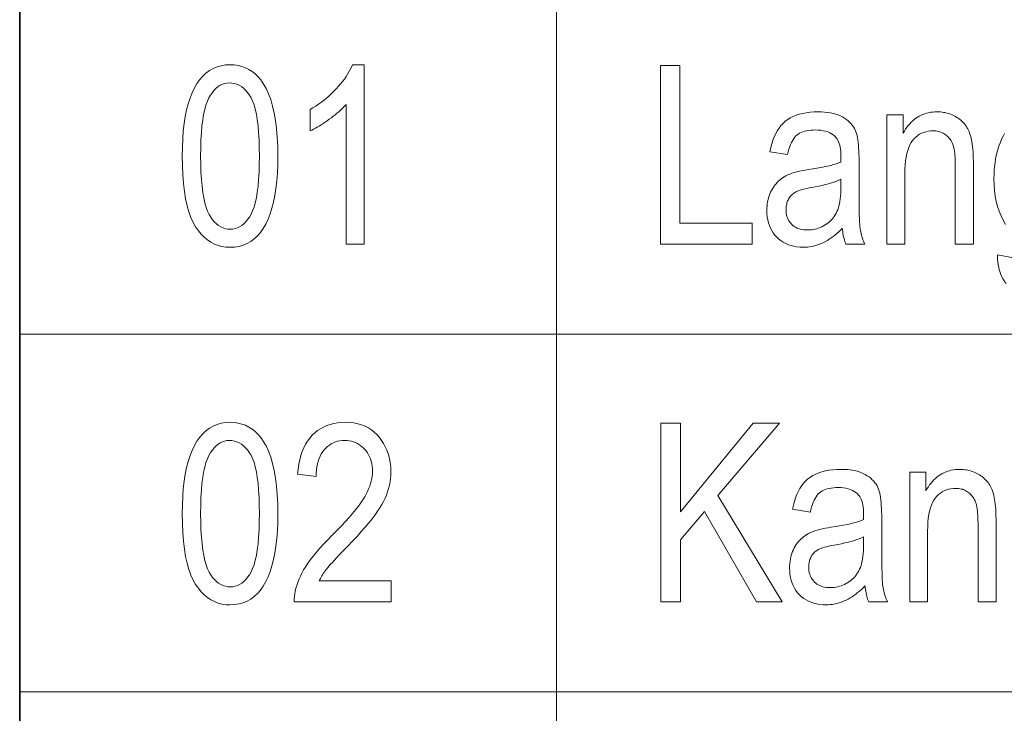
# Model space of a CAD drawing. Extents: x 5 to 2705, y 5 to 648.
# Tile 9 of 50: x 659 to 670.01, y 53.76 to 61.52. Entities that reach past the tile are written whole.
import ezdxf

# ---------------------------------------------------------------- set-up
doc = ezdxf.new("R2010")
doc.units = 0

msp = doc.modelspace()

# ---------------------------------------------------------------- linework, layer by layer
at = {"color": 7, "lineweight": 35}
msp.add_line((659, 74), (659, 46), dxfattribs=at)
at = {"color": 7, "lineweight": 13}
for p, q in [((665, 66), (665, 46)), ((659, 58), (737, 58)), ((659, 54), (757, 54))]:
    msp.add_line(p, q, dxfattribs=at)
for points in [[(660.8172, 59.992496), (660.818542, 60.090736), (660.822632, 60.18409), (660.829407, 60.272564), (660.838867, 60.356152), (660.851135, 60.434856), (660.866028, 60.508675), (660.883667, 60.57761), (660.904053, 60.641663), (660.927124, 60.700832), (660.952942, 60.755116), (660.981384, 60.804363), (661.01239, 60.848431), (661.045959, 60.88731), (661.082153, 60.921009), (661.120911, 60.94952), (661.162231, 60.972851), (661.206116, 60.990993), (661.252625, 61.003956), (661.301697, 61.01173), (661.353333, 61.014324), (661.399292, 61.012222), (661.443176, 61.00592), (661.485168, 60.995415), (661.525085, 60.980709), (661.56311, 60.9618), (661.59906, 60.93869), (661.633057, 60.911377), (661.665039, 60.879864), (661.695007, 60.844147), (661.723022, 60.80423), (661.75415, 60.750435), (661.781982, 60.690559), (661.806519, 60.624596), (661.82782, 60.552551), (661.845825, 60.474419), (661.860535, 60.390202), (661.872009, 60.299904), (661.880188, 60.203518), (661.885132, 60.101048), (661.88678, 59.992496), (661.885376, 59.894768), (661.881348, 59.801853), (661.874573, 59.713757), (661.865112, 59.630478), (661.852966, 59.55201), (661.838135, 59.478363), (661.820557, 59.409527), (661.800293, 59.345509), (661.777344, 59.286308), (661.751709, 59.231922), (661.723389, 59.182545), (661.692444, 59.138363), (661.658875, 59.099377), (661.622681, 59.065594), (661.583862, 59.037003), (661.54248, 59.013615), (661.498413, 58.995422), (661.451782, 58.982426), (661.402466, 58.974628), (661.350586, 58.972031), (661.304504, 58.974323), (661.260132, 58.981197), (661.217468, 58.992661), (661.176514, 59.008701), (661.137268, 59.029331), (661.099731, 59.054543), (661.063843, 59.084335), (661.029724, 59.118717), (660.997314, 59.157681), (660.966553, 59.201225), (660.938171, 59.250393), (660.912781, 59.306221), (660.890381, 59.368702), (660.870972, 59.437843), (660.854492, 59.513641), (660.841064, 59.596096), (660.830627, 59.685211), (660.82312, 59.780979), (660.818665, 59.883408)], [(662.849915, 59.006138), (662.64801, 59.006138), (662.64801, 60.570938), (662.633606, 60.554535), (662.618286, 60.538063), (662.60199, 60.521519), (662.584717, 60.50491), (662.566467, 60.488232), (662.547302, 60.471485), (662.527222, 60.45467), (662.506104, 60.43779), (662.48407, 60.420837), (662.461121, 60.40382), (662.437805, 60.38718), (662.414917, 60.371376), (662.392456, 60.356403), (662.3703, 60.342262), (662.348572, 60.328957), (662.327209, 60.316479), (662.306213, 60.304836), (662.285583, 60.294022), (662.265381, 60.284042), (662.245544, 60.274895), (662.245544, 60.512276), (662.278442, 60.531799), (662.310547, 60.55217), (662.341919, 60.573383), (662.372498, 60.595444), (662.402283, 60.618347), (662.431274, 60.642101), (662.459534, 60.666698), (662.487, 60.692139), (662.513672, 60.71843), (662.539551, 60.745564), (662.564331, 60.773056), (662.587524, 60.800407), (662.609253, 60.827625), (662.629456, 60.854706), (662.648193, 60.881649), (662.665344, 60.908459), (662.68103, 60.935127), (662.69519, 60.961662), (662.707825, 60.98806), (662.718933, 61.014324), (662.849915, 61.014324)], [(666.163696, 59.006138), (666.163696, 61.006138), (666.380615, 61.006138), (666.380615, 59.242153), (667.188293, 59.242153), (667.188293, 59.006138)], [(661.023193, 59.992496), (661.024109, 59.8983), (661.026917, 59.810532), (661.031616, 59.729187), (661.038147, 59.65427), (661.04657, 59.585777), (661.056824, 59.523708), (661.06897, 59.468067), (661.083008, 59.418854), (661.098877, 59.376064), (661.116638, 59.339699), (661.135864, 59.308205), (661.156128, 59.280025), (661.177429, 59.255161), (661.199768, 59.233612), (661.223206, 59.215382), (661.247681, 59.200462), (661.273193, 59.188858), (661.299744, 59.180573), (661.327393, 59.175598), (661.356079, 59.173943), (661.383179, 59.175621), (661.409363, 59.180653), (661.434692, 59.189045), (661.459106, 59.20079), (661.482605, 59.215893), (661.505188, 59.234352), (661.526917, 59.256165), (661.547729, 59.281334), (661.567627, 59.309864), (661.586609, 59.341743), (661.604248, 59.378456), (661.619995, 59.421471), (661.633911, 59.470791), (661.645996, 59.526409), (661.656189, 59.588333), (661.664551, 59.656559), (661.671021, 59.731091), (661.675659, 59.811924), (661.678467, 59.899055), (661.679382, 59.992496), (661.678467, 60.086945), (661.675659, 60.174923), (661.670959, 60.256439), (661.664429, 60.331486), (661.656006, 60.400066), (661.645752, 60.462181), (661.633606, 60.51783), (661.619568, 60.567013), (661.603699, 60.609726), (661.585938, 60.645973), (661.566711, 60.677338), (661.546326, 60.705402), (661.524902, 60.730164), (661.502319, 60.751621), (661.478638, 60.769779), (661.453918, 60.784637), (661.42804, 60.796192), (661.401062, 60.804447), (661.372986, 60.809399), (661.34375, 60.81105), (661.316956, 60.809372), (661.290955, 60.804337), (661.26593, 60.795948), (661.24176, 60.784203), (661.218445, 60.769096), (661.196045, 60.750641), (661.1745, 60.728825), (661.15387, 60.703655), (661.134155, 60.675129), (661.115234, 60.643246), (661.097778, 60.606533), (661.082092, 60.563519), (661.068298, 60.514202), (661.056335, 60.45858), (661.046204, 60.396656), (661.037903, 60.32843), (661.031494, 60.253899), (661.026855, 60.173069), (661.024109, 60.085934)], [(668.196472, 59.184856), (668.176208, 59.164364), (668.155762, 59.144909), (668.135132, 59.126492), (668.11438, 59.109112), (668.093445, 59.09277), (668.072388, 59.077461), (668.051086, 59.06319), (668.029663, 59.049957), (668.008118, 59.037762), (667.986328, 59.0266), (667.964478, 59.016491), (667.942383, 59.007446), (667.920166, 58.999466), (667.897705, 58.99255), (667.875183, 58.986698), (667.852417, 58.981907), (667.829529, 58.978184), (667.806519, 58.975525), (667.783264, 58.973927), (667.759888, 58.973396), (667.723511, 58.974514), (667.68866, 58.977871), (667.655334, 58.983463), (667.623474, 58.991295), (667.59314, 59.001362), (667.56427, 59.013668), (667.536926, 59.02821), (667.511047, 59.044991), (667.486694, 59.064011), (667.463867, 59.085266), (667.442871, 59.108418), (667.424072, 59.133121), (667.407471, 59.159386), (667.393127, 59.187202), (667.380981, 59.216576), (667.371033, 59.247501), (667.363281, 59.279984), (667.357788, 59.314022), (667.354431, 59.349617), (667.353333, 59.386765), (667.353882, 59.411583), (667.355408, 59.435825), (667.358032, 59.459496), (667.361633, 59.48259), (667.366333, 59.505116), (667.372009, 59.527065), (667.378723, 59.548443), (667.386536, 59.569248), (667.395325, 59.589481), (667.405212, 59.609138), (667.415955, 59.62809), (667.427429, 59.646191), (667.439697, 59.663452), (667.452759, 59.679863), (667.466553, 59.695427), (667.48114, 59.710148), (667.49646, 59.724022), (667.512573, 59.737053), (667.529419, 59.749233), (667.547058, 59.760571), (667.565979, 59.771198), (667.586792, 59.781254), (667.609436, 59.790737), (667.633972, 59.799644), (667.660278, 59.80798), (667.688538, 59.815742), (667.718567, 59.822933), (667.750488, 59.829548), (667.784302, 59.83559), (667.819946, 59.841064), (667.867737, 59.848293), (667.912903, 59.855797), (667.955444, 59.863571), (667.995422, 59.871624), (668.032715, 59.879944), (668.067444, 59.888538), (668.099548, 59.897408), (668.129028, 59.906548), (668.155823, 59.915962), (668.180054, 59.925648), (668.181458, 59.988403), (668.180908, 60.017258), (668.179321, 60.044338), (668.176636, 60.069645), (668.172913, 60.093178), (668.168152, 60.114937), (668.162292, 60.134922), (668.155396, 60.153137), (668.1474, 60.169575), (668.138367, 60.184242), (668.128235, 60.197132), (668.112427, 60.213722), (668.095032, 60.228565), (668.075989, 60.241665), (668.055359, 60.253014), (668.033081, 60.262619), (668.009216, 60.270477), (667.983765, 60.276588), (667.956665, 60.280952), (667.927979, 60.283573), (667.897705, 60.284447), (667.8703, 60.283867), (667.844299, 60.282127), (667.819763, 60.279228), (667.796631, 60.275169), (667.774902, 60.269951), (667.754578, 60.263573), (667.735718, 60.256035), (667.718262, 60.247337), (667.702209, 60.23748), (667.687561, 60.226463), (667.674011, 60.213852), (667.661255, 60.199207), (667.64917, 60.182529), (667.637817, 60.163818), (667.627197, 60.143074), (667.617371, 60.1203), (667.608215, 60.09549), (667.599854, 60.068649), (667.592163, 60.039772), (667.585266, 60.008865), (667.387451, 60.041607), (667.39679, 60.086998), (667.407837, 60.129848), (667.420593, 60.170162), (667.43512, 60.207939), (667.451416, 60.243179), (667.46936, 60.275879), (667.489136, 60.306042), (667.510559, 60.333668), (667.533752, 60.358757), (667.558655, 60.38131), (667.585571, 60.401527), (667.614685, 60.419617), (667.645996, 60.435577), (667.679565, 60.449413), (667.715393, 60.461117), (667.753418, 60.470695), (667.79364, 60.478142), (667.836121, 60.483463), (667.880798, 60.486656), (667.927673, 60.48772), (667.964294, 60.487019), (667.999207, 60.484909), (668.032593, 60.481396), (668.064331, 60.476479), (668.094482, 60.470154), (668.122986, 60.462425), (668.149902, 60.453293), (668.175232, 60.442753), (668.198914, 60.430809), (668.221008, 60.417461), (668.241516, 60.403076), (668.260437, 60.38802), (668.277771, 60.372299), (668.293579, 60.355907), (668.3078, 60.338844), (668.320435, 60.321117), (668.331543, 60.302719), (668.341064, 60.283653), (668.348999, 60.26392), (668.355408, 60.243519), (668.360718, 60.221828), (668.365479, 60.198227), (668.369629, 60.172714), (668.373291, 60.14529), (668.376343, 60.115959), (668.378906, 60.084721), (668.380859, 60.051567), (668.382263, 60.016506), (668.383057, 59.979534), (668.383362, 59.940655), (668.383362, 59.613232), (668.383484, 59.547016), (668.38385, 59.485893), (668.384521, 59.429855), (668.385437, 59.378906), (668.386597, 59.333046), (668.388, 59.292278), (668.389709, 59.256596), (668.391663, 59.226002), (668.39386, 59.200497), (668.396301, 59.18008), (668.39917, 59.162258), (668.402527, 59.144527), (668.406372, 59.126896), (668.410706, 59.109356), (668.415588, 59.091915), (668.420959, 59.07457), (668.426819, 59.05732), (668.433228, 59.040161), (668.440063, 59.023102), (668.447449, 59.006138), (668.237366, 59.006138), (668.231323, 59.021431), (668.225708, 59.037296), (668.22052, 59.053738), (668.215759, 59.070747), (668.211487, 59.088333), (668.207581, 59.106491), (668.204163, 59.125225), (668.201172, 59.144527), (668.198608, 59.164406)], [(668.695801, 59.006138), (668.695801, 60.454979), (668.877197, 60.454979), (668.877197, 60.248974), (668.890625, 60.272381), (668.904602, 60.294571), (668.919128, 60.315544), (668.934326, 60.335304), (668.950012, 60.353851), (668.96637, 60.371185), (668.983276, 60.387302), (669.000793, 60.40221), (669.01886, 60.415897), (669.037537, 60.428375), (669.056763, 60.439651), (669.076538, 60.449741), (669.096924, 60.458641), (669.117859, 60.466354), (669.139343, 60.472885), (669.161377, 60.478226), (669.18396, 60.48238), (669.207092, 60.485348), (669.230835, 60.487125), (669.255127, 60.48772), (669.274048, 60.487347), (669.292725, 60.486221), (669.311096, 60.484344), (669.329224, 60.481716), (669.347046, 60.47834), (669.364563, 60.474213), (669.381775, 60.469337), (669.398743, 60.463711), (669.415405, 60.457333), (669.431763, 60.450203), (669.447693, 60.442467), (669.463013, 60.434269), (669.477661, 60.425606), (669.491699, 60.416477), (669.505127, 60.406887), (669.517883, 60.396835), (669.530029, 60.386314), (669.541565, 60.375332), (669.55249, 60.363888), (669.562744, 60.351978), (669.572449, 60.339474), (669.581665, 60.326248), (669.590332, 60.312298), (669.598572, 60.297626), (669.606262, 60.28223), (669.613403, 60.266109), (669.620117, 60.249268), (669.626282, 60.231705), (669.631958, 60.213417), (669.637085, 60.194405), (669.641785, 60.173996), (669.645935, 60.151512), (669.649658, 60.126957), (669.652832, 60.100327), (669.655518, 60.071621), (669.657715, 60.040844), (669.659424, 60.007992), (669.660706, 59.973068), (669.661438, 59.936069), (669.661682, 59.896996), (669.661682, 59.006138), (669.459778, 59.006138), (669.459778, 59.887447), (669.459473, 59.91851), (669.458679, 59.947857), (669.457275, 59.975483), (669.455383, 60.001389), (669.452942, 60.025578), (669.449951, 60.048046), (669.446411, 60.068798), (669.442322, 60.08783), (669.437683, 60.105141), (669.432495, 60.120735), (669.426697, 60.135136), (669.420349, 60.148865), (669.41333, 60.16193), (669.405701, 60.174324), (669.397522, 60.18605), (669.388672, 60.197105), (669.379211, 60.207497), (669.369141, 60.217216), (669.358521, 60.226269), (669.347229, 60.23465), (669.335449, 60.242298), (669.323303, 60.249138), (669.31073, 60.255177), (669.297852, 60.260406), (669.284607, 60.264835), (669.270996, 60.268456), (669.257019, 60.271275), (669.242676, 60.273285), (669.227905, 60.274494), (669.21283, 60.274895), (669.184509, 60.273819), (669.157349, 60.270584), (669.131348, 60.265198), (669.106506, 60.257652), (669.082886, 60.247952), (669.060425, 60.236095), (669.039124, 60.222084), (669.018982, 60.205921), (669.000061, 60.187599), (668.982239, 60.167122), (668.965942, 60.144024), (668.951294, 60.117844), (668.938416, 60.088581), (668.927246, 60.056232), (668.917786, 60.020805), (668.910095, 59.982292), (668.904053, 59.940693), (668.89978, 59.896015), (668.897156, 59.848251), (668.896301, 59.797405), (668.896301, 59.006138)], [(668.180054, 59.733288), (668.156921, 59.722538), (668.131592, 59.712112), (668.104065, 59.702019), (668.074463, 59.692249), (668.042603, 59.682808), (668.008667, 59.673695), (667.972595, 59.664909), (667.934326, 59.656452), (667.89386, 59.648319), (667.851318, 59.640518), (667.82666, 59.636089), (667.803589, 59.631538), (667.782043, 59.626869), (667.762024, 59.622074), (667.74353, 59.617153), (667.726562, 59.612114), (667.711121, 59.606949), (667.697205, 59.601662), (667.684814, 59.596252), (667.67395, 59.590721), (667.664062, 59.584896), (667.654663, 59.578606), (667.645691, 59.571854), (667.637146, 59.564636), (667.629089, 59.556957), (667.62146, 59.548813), (667.614319, 59.540203), (667.607605, 59.531132), (667.601318, 59.521595), (667.59552, 59.511597), (667.59021, 59.501205), (667.585449, 59.490505), (667.581238, 59.479488), (667.577576, 59.468159), (667.574524, 59.456512), (667.572021, 59.444557), (667.570068, 59.432285), (667.568665, 59.419697), (667.56781, 59.406799), (667.567505, 59.393585), (667.568176, 59.373264), (667.570068, 59.353779), (667.573303, 59.335121), (667.57782, 59.317299), (667.583557, 59.300304), (667.590637, 59.284145), (667.598938, 59.268818), (667.608582, 59.254322), (667.619446, 59.240662), (667.631653, 59.227829), (667.644958, 59.216034), (667.659241, 59.205482), (667.674561, 59.196171), (667.690796, 59.188103), (667.708069, 59.181274), (667.726257, 59.175686), (667.745483, 59.171341), (667.765686, 59.16824), (667.786865, 59.166378), (667.809021, 59.165756), (667.830383, 59.166317), (667.851318, 59.167992), (667.871887, 59.170792), (667.89209, 59.174706), (667.911865, 59.179741), (667.931213, 59.185894), (667.950195, 59.193165), (667.968811, 59.201553), (667.987, 59.211063), (668.004761, 59.221691), (668.021912, 59.233253), (668.038208, 59.245564), (668.053589, 59.258629), (668.068054, 59.272442), (668.081665, 59.287003), (668.094421, 59.302319), (668.106262, 59.318382), (668.117188, 59.335197), (668.127258, 59.35276), (668.136414, 59.371075), (668.144714, 59.390621), (668.152161, 59.411869), (668.158691, 59.434822), (668.164368, 59.45948), (668.169189, 59.485844), (668.173096, 59.513916), (668.176147, 59.54369), (668.178345, 59.575169), (668.179626, 59.608356), (668.180054, 59.643246)], [(660.8172, 55.992496), (660.818542, 56.090736), (660.822632, 56.18409), (660.829407, 56.272564), (660.838867, 56.356152), (660.851135, 56.434856), (660.866028, 56.508675), (660.883667, 56.57761), (660.904053, 56.641663), (660.927124, 56.700832), (660.952942, 56.755116), (660.981384, 56.804363), (661.01239, 56.848431), (661.045959, 56.88731), (661.082153, 56.921009), (661.120911, 56.94952), (661.162231, 56.972851), (661.206116, 56.990993), (661.252625, 57.003956), (661.301697, 57.01173), (661.353333, 57.014324), (661.399292, 57.012222), (661.443176, 57.00592), (661.485168, 56.995415), (661.525085, 56.980709), (661.56311, 56.9618), (661.59906, 56.93869), (661.633057, 56.911377), (661.665039, 56.879864), (661.695007, 56.844147), (661.723022, 56.80423), (661.75415, 56.750435), (661.781982, 56.690559), (661.806519, 56.624596), (661.82782, 56.552551), (661.845825, 56.474419), (661.860535, 56.390202), (661.872009, 56.299904), (661.880188, 56.203518), (661.885132, 56.101048), (661.88678, 55.992496), (661.885376, 55.894768), (661.881348, 55.801853), (661.874573, 55.713757), (661.865112, 55.630478), (661.852966, 55.55201), (661.838135, 55.478363), (661.820557, 55.409527), (661.800293, 55.345509), (661.777344, 55.286308), (661.751709, 55.231922), (661.723389, 55.182545), (661.692444, 55.138363), (661.658875, 55.099377), (661.622681, 55.065594), (661.583862, 55.037003), (661.54248, 55.013615), (661.498413, 54.995422), (661.451782, 54.982426), (661.402466, 54.974628), (661.350586, 54.972031), (661.304504, 54.974323), (661.260132, 54.981197), (661.217468, 54.992661), (661.176514, 55.008701), (661.137268, 55.029331), (661.099731, 55.054543), (661.063843, 55.084335), (661.029724, 55.118717), (660.997314, 55.157681), (660.966553, 55.201225), (660.938171, 55.250393), (660.912781, 55.306221), (660.890381, 55.368702), (660.870972, 55.437843), (660.854492, 55.513641), (660.841064, 55.596096), (660.830627, 55.685211), (660.82312, 55.780979), (660.818665, 55.883408)], [(663.152771, 55.242153), (663.152771, 55.006138), (662.068176, 55.006138), (662.068298, 55.03513), (662.070374, 55.0648), (662.07428, 55.095154), (662.080078, 55.126194), (662.08783, 55.157913), (662.097412, 55.190311), (662.108948, 55.223396), (662.122314, 55.25716), (662.137634, 55.291607), (662.154846, 55.326736), (662.1745, 55.36285), (662.197144, 55.400246), (662.222839, 55.438919), (662.251526, 55.478882), (662.283264, 55.520123), (662.317993, 55.562645), (662.355713, 55.606453), (662.396484, 55.651539), (662.440247, 55.69791), (662.487, 55.745564), (662.541565, 55.800495), (662.592163, 55.852879), (662.638916, 55.902706), (662.681702, 55.949986), (662.720642, 55.994713), (662.755676, 56.036888), (662.786804, 56.076511), (662.814026, 56.113586), (662.837341, 56.148109), (662.85675, 56.18008), (662.873352, 56.210564), (662.888184, 56.240627), (662.901245, 56.270264), (662.912598, 56.29948), (662.922241, 56.328274), (662.930054, 56.356644), (662.936218, 56.38459), (662.940552, 56.412113), (662.943176, 56.439213), (662.944031, 56.465893), (662.943176, 56.495884), (662.940491, 56.524746), (662.936035, 56.552475), (662.929749, 56.579071), (662.921692, 56.604534), (662.911865, 56.628868), (662.900269, 56.652065), (662.886841, 56.674133), (662.871643, 56.695068), (662.854675, 56.71487), (662.836426, 56.733143), (662.817261, 56.749493), (662.797302, 56.76392), (662.77655, 56.776424), (662.754944, 56.787003), (662.732483, 56.795662), (662.709229, 56.802391), (662.685059, 56.807201), (662.660156, 56.810089), (662.634338, 56.81105), (662.60675, 56.810013), (662.5802, 56.8069), (662.554565, 56.80172), (662.530029, 56.79446), (662.50647, 56.78513), (662.483887, 56.773724), (662.462402, 56.760242), (662.441833, 56.74469), (662.422302, 56.727066), (662.403809, 56.707367), (662.386719, 56.68573), (662.371399, 56.662292), (662.35791, 56.637051), (662.346191, 56.610012), (662.336304, 56.581173), (662.328186, 56.550529), (662.321838, 56.518089), (662.317383, 56.483845), (662.314636, 56.447803), (662.313782, 56.409958), (662.106384, 56.435879), (662.111938, 56.492023), (662.119873, 56.545319), (662.130249, 56.595764), (662.142944, 56.643356), (662.158081, 56.688095), (662.175537, 56.729984), (662.195435, 56.769024), (662.217712, 56.80521), (662.242371, 56.838547), (662.269409, 56.86903), (662.298584, 56.896637), (662.329468, 56.921337), (662.362183, 56.94313), (662.396667, 56.962017), (662.432983, 56.978001), (662.471008, 56.991077), (662.510864, 57.001247), (662.552551, 57.008511), (662.595947, 57.012871), (662.641174, 57.014324), (662.690186, 57.01263), (662.736694, 57.007557), (662.780823, 56.9991), (662.822449, 56.987255), (662.861694, 56.972031), (662.898438, 56.953423), (662.9328, 56.931431), (662.964661, 56.906055), (662.994141, 56.877296), (663.021118, 56.845154), (663.045654, 56.81086), (663.067566, 56.775635), (663.086853, 56.739479), (663.103638, 56.7024), (663.117798, 56.664391), (663.129456, 56.625454), (663.138428, 56.58559), (663.144897, 56.5448), (663.148743, 56.503082), (663.150024, 56.460434), (663.149048, 56.422394), (663.145996, 56.384666), (663.140991, 56.347248), (663.133911, 56.31015), (663.124817, 56.273361), (663.113708, 56.236889), (663.100586, 56.200729), (663.085449, 56.164883), (663.068298, 56.129353), (663.049072, 56.094131), (663.0271, 56.057903), (663.001465, 56.019344), (662.972168, 55.978451), (662.939331, 55.935223), (662.902771, 55.889664), (662.86261, 55.841774), (662.818848, 55.791546), (662.771423, 55.738991), (662.720398, 55.684097), (662.665771, 55.626873), (662.630981, 55.591213), (662.598816, 55.557899), (662.569153, 55.526928), (662.542114, 55.498306), (662.517578, 55.472031), (662.495544, 55.448101), (662.476135, 55.426521), (662.459229, 55.407284), (662.444946, 55.390396), (662.433105, 55.375851), (662.422852, 55.36248), (662.412903, 55.349113), (662.403381, 55.335743), (662.394287, 55.322372), (662.385559, 55.309002), (662.377258, 55.295631), (662.369324, 55.282265), (662.361755, 55.268894), (662.354614, 55.255524), (662.3479, 55.242153)], [(666.169189, 55.006138), (666.169189, 57.006138), (666.386108, 57.006138), (666.386108, 56.014324), (667.200562, 57.006138), (667.495239, 57.006138), (666.806274, 56.19577), (667.525269, 55.006138), (667.23877, 55.006138), (666.654846, 56.018417), (666.386108, 55.699181), (666.386108, 55.006138)], [(661.023193, 55.992496), (661.024109, 55.8983), (661.026917, 55.810532), (661.031616, 55.729187), (661.038147, 55.65427), (661.04657, 55.585777), (661.056824, 55.523708), (661.06897, 55.468067), (661.083008, 55.418854), (661.098877, 55.376064), (661.116638, 55.339699), (661.135864, 55.308205), (661.156128, 55.280025), (661.177429, 55.255161), (661.199768, 55.233612), (661.223206, 55.215382), (661.247681, 55.200462), (661.273193, 55.188858), (661.299744, 55.180573), (661.327393, 55.175598), (661.356079, 55.173943), (661.383179, 55.175621), (661.409363, 55.180653), (661.434692, 55.189045), (661.459106, 55.20079), (661.482605, 55.215893), (661.505188, 55.234352), (661.526917, 55.256165), (661.547729, 55.281334), (661.567627, 55.309864), (661.586609, 55.341743), (661.604248, 55.378456), (661.619995, 55.421471), (661.633911, 55.470791), (661.645996, 55.526409), (661.656189, 55.588333), (661.664551, 55.656559), (661.671021, 55.731091), (661.675659, 55.811924), (661.678467, 55.899055), (661.679382, 55.992496), (661.678467, 56.086945), (661.675659, 56.174923), (661.670959, 56.256439), (661.664429, 56.331486), (661.656006, 56.400066), (661.645752, 56.462181), (661.633606, 56.51783), (661.619568, 56.567013), (661.603699, 56.609726), (661.585938, 56.645973), (661.566711, 56.677338), (661.546326, 56.705402), (661.524902, 56.730164), (661.502319, 56.751621), (661.478638, 56.769779), (661.453918, 56.784637), (661.42804, 56.796192), (661.401062, 56.804447), (661.372986, 56.809399), (661.34375, 56.81105), (661.316956, 56.809372), (661.290955, 56.804337), (661.26593, 56.795948), (661.24176, 56.784203), (661.218445, 56.769096), (661.196045, 56.750641), (661.1745, 56.728825), (661.15387, 56.703655), (661.134155, 56.675129), (661.115234, 56.643246), (661.097778, 56.606533), (661.082092, 56.563519), (661.068298, 56.514202), (661.056335, 56.45858), (661.046204, 56.396656), (661.037903, 56.32843), (661.031494, 56.253899), (661.026855, 56.173069), (661.024109, 56.085934)], [(668.450195, 55.184856), (668.429932, 55.164364), (668.409485, 55.144909), (668.388916, 55.126492), (668.368103, 55.109112), (668.347229, 55.09277), (668.326111, 55.077461), (668.304871, 55.06319), (668.283447, 55.049957), (668.261841, 55.037762), (668.240112, 55.0266), (668.218201, 55.016491), (668.196106, 55.007446), (668.173889, 54.999466), (668.151489, 54.99255), (668.128906, 54.986698), (668.106201, 54.981907), (668.083313, 54.978184), (668.060242, 54.975525), (668.037048, 54.973927), (668.013672, 54.973396), (667.977295, 54.974514), (667.942444, 54.977871), (667.909058, 54.983463), (667.877197, 54.991295), (667.846863, 55.001362), (667.817993, 55.013668), (667.790649, 55.02821), (667.764832, 55.044991), (667.740479, 55.064011), (667.71759, 55.085266), (667.696594, 55.108418), (667.677795, 55.133121), (667.661255, 55.159386), (667.646851, 55.187202), (667.634705, 55.216576), (667.624756, 55.247501), (667.617065, 55.279984), (667.611511, 55.314022), (667.608215, 55.349617), (667.607117, 55.386765), (667.607605, 55.411583), (667.609192, 55.435825), (667.611755, 55.459496), (667.615417, 55.48259), (667.620056, 55.505116), (667.625732, 55.527065), (667.632507, 55.548443), (667.640259, 55.569248), (667.649109, 55.589481), (667.658936, 55.609138), (667.669678, 55.62809), (667.681213, 55.646191), (667.693481, 55.663452), (667.706543, 55.679863), (667.720337, 55.695427), (667.734924, 55.710148), (667.750244, 55.724022), (667.766357, 55.737053), (667.783203, 55.749233), (667.800842, 55.760571), (667.819763, 55.771198), (667.840576, 55.781254), (667.86322, 55.790737), (667.887695, 55.799644), (667.914062, 55.80798), (667.942261, 55.815742), (667.972351, 55.822933), (668.004272, 55.829548), (668.038025, 55.83559), (668.073669, 55.841064), (668.12146, 55.848293), (668.166687, 55.855797), (668.209229, 55.863571), (668.249146, 55.871624), (668.286499, 55.879944), (668.321228, 55.888538), (668.353271, 55.897408), (668.382751, 55.906548), (668.409607, 55.915962), (668.433838, 55.925648), (668.435181, 55.988403), (668.434692, 56.017258), (668.433044, 56.044338), (668.43042, 56.069645), (668.426697, 56.093178), (668.421875, 56.114937), (668.416016, 56.134922), (668.409119, 56.153137), (668.401123, 56.169575), (668.39209, 56.184242), (668.382019, 56.197132), (668.36615, 56.213722), (668.348755, 56.228565), (668.329712, 56.241665), (668.309082, 56.253014), (668.286865, 56.262619), (668.263, 56.270477), (668.237488, 56.276588), (668.210449, 56.280952), (668.181763, 56.283573), (668.151428, 56.284447), (668.124023, 56.283867), (668.098083, 56.282127), (668.073486, 56.279228), (668.050354, 56.275169), (668.028625, 56.269951), (668.008362, 56.263573), (667.989441, 56.256035), (667.971985, 56.247337), (667.955933, 56.23748), (667.941345, 56.226463), (667.927795, 56.213852), (667.914978, 56.199207), (667.902893, 56.182529), (667.891541, 56.163818), (667.880981, 56.143074), (667.871094, 56.1203), (667.862, 56.09549), (667.853577, 56.068649), (667.845947, 56.039772), (667.838989, 56.008865), (667.641174, 56.041607), (667.650513, 56.086998), (667.66156, 56.129848), (667.674377, 56.170162), (667.688904, 56.207939), (667.705139, 56.243179), (667.723145, 56.275879), (667.742859, 56.306042), (667.764282, 56.333668), (667.787476, 56.358757), (667.812439, 56.38131), (667.839294, 56.401527), (667.868408, 56.419617), (667.89978, 56.435577), (667.93335, 56.449413), (667.969116, 56.461117), (668.007141, 56.470695), (668.047363, 56.478142), (668.089844, 56.483463), (668.134521, 56.486656), (668.181458, 56.48772), (668.218018, 56.487019), (668.252991, 56.484909), (668.286316, 56.481396), (668.318115, 56.476479), (668.348206, 56.470154), (668.37677, 56.462425), (668.403687, 56.453293), (668.428955, 56.442753), (668.452698, 56.430809), (668.474731, 56.417461), (668.495239, 56.403076), (668.51416, 56.38802), (668.531555, 56.372299), (668.547363, 56.355907), (668.561584, 56.338844), (668.574219, 56.321117), (668.585327, 56.302719), (668.594788, 56.283653), (668.602783, 56.26392), (668.609131, 56.243519), (668.614441, 56.221828), (668.619202, 56.198227), (668.623413, 56.172714), (668.627014, 56.14529), (668.630127, 56.115959), (668.632629, 56.084721), (668.634583, 56.051567), (668.635986, 56.016506), (668.636841, 55.979534), (668.637085, 55.940655), (668.637085, 55.613232), (668.637207, 55.547016), (668.637634, 55.485893), (668.638245, 55.429855), (668.63916, 55.378906), (668.64032, 55.333046), (668.641785, 55.292278), (668.643433, 55.256596), (668.645386, 55.226002), (668.647583, 55.200497), (668.650085, 55.18008), (668.652893, 55.162258), (668.65625, 55.144527), (668.660095, 55.126896), (668.66449, 55.109356), (668.669312, 55.091915), (668.674683, 55.07457), (668.680603, 55.05732), (668.686951, 55.040161), (668.693848, 55.023102), (668.701233, 55.006138), (668.49115, 55.006138), (668.485046, 55.021431), (668.479431, 55.037296), (668.474243, 55.053738), (668.469543, 55.070747), (668.46521, 55.088333), (668.461365, 55.106491), (668.457886, 55.125225), (668.454895, 55.144527), (668.452332, 55.164406)], [(668.949524, 55.006138), (668.949524, 56.454979), (669.130981, 56.454979), (669.130981, 56.248974), (669.144348, 56.272381), (669.158325, 56.294571), (669.172913, 56.315544), (669.188049, 56.335304), (669.203796, 56.353851), (669.220093, 56.371185), (669.237, 56.387302), (669.254517, 56.40221), (669.272583, 56.415897), (669.29126, 56.428375), (669.310486, 56.439651), (669.330322, 56.449741), (669.350647, 56.458641), (669.371582, 56.466354), (669.393066, 56.472885), (669.4151, 56.478226), (669.437744, 56.48238), (669.460876, 56.485348), (669.484619, 56.487125), (669.50885, 56.48772), (669.527832, 56.487347), (669.546509, 56.486221), (669.56488, 56.484344), (669.582947, 56.481716), (669.600769, 56.47834), (669.618286, 56.474213), (669.635559, 56.469337), (669.652527, 56.463711), (669.669189, 56.457333), (669.685547, 56.450203), (669.701477, 56.442467), (669.716736, 56.434269), (669.731445, 56.425606), (669.745483, 56.416477), (669.75885, 56.406887), (669.771667, 56.396835), (669.783813, 56.386314), (669.795349, 56.375332), (669.806213, 56.363888), (669.816528, 56.351978), (669.826233, 56.339474), (669.835388, 56.326248), (669.844116, 56.312298), (669.852295, 56.297626), (669.859985, 56.28223), (669.867188, 56.266109), (669.87384, 56.249268), (669.880005, 56.231705), (669.885681, 56.213417), (669.890869, 56.194405), (669.895508, 56.173996), (669.899719, 56.151512), (669.903381, 56.126957), (669.906555, 56.100327), (669.909302, 56.071621), (669.911499, 56.040844), (669.913208, 56.007992), (669.914429, 55.973068), (669.915161, 55.936069), (669.915405, 55.896996), (669.915405, 55.006138), (669.713501, 55.006138), (669.713501, 55.887447), (669.713257, 55.91851), (669.712402, 55.947857), (669.71106, 55.975483), (669.709167, 56.001389), (669.706665, 56.025578), (669.703674, 56.048046), (669.700134, 56.068798), (669.696045, 56.08783), (669.691406, 56.105141), (669.686218, 56.120735), (669.680481, 56.135136), (669.674072, 56.148865), (669.667114, 56.16193), (669.659485, 56.174324), (669.651245, 56.18605), (669.642456, 56.197105), (669.632996, 56.207497), (669.622925, 56.217216), (669.612244, 56.226269), (669.600952, 56.23465), (669.589172, 56.242298), (669.577026, 56.249138), (669.564514, 56.255177), (669.551636, 56.260406), (669.538391, 56.264835), (669.524719, 56.268456), (669.510742, 56.271275), (669.496399, 56.273285), (669.481689, 56.274494), (669.466553, 56.274895), (669.438232, 56.273819), (669.411072, 56.270584), (669.385071, 56.265198), (669.360291, 56.257652), (669.336609, 56.247952), (669.314148, 56.236095), (669.292847, 56.222084), (669.272766, 56.205921), (669.253784, 56.187599), (669.236023, 56.167122), (669.219666, 56.144024), (669.205078, 56.117844), (669.1922, 56.088581), (669.18103, 56.056232), (669.17157, 56.020805), (669.163818, 55.982292), (669.157776, 55.940693), (669.153503, 55.896015), (669.15094, 55.848251), (669.150085, 55.797405), (669.150085, 55.006138)], [(668.433838, 55.733288), (668.410645, 55.722538), (668.385315, 55.712112), (668.357849, 55.702019), (668.328186, 55.692249), (668.296387, 55.682808), (668.262451, 55.673695), (668.226318, 55.664909), (668.188049, 55.656452), (668.147644, 55.648319), (668.105042, 55.640518), (668.080444, 55.636089), (668.057373, 55.631538), (668.035828, 55.626869), (668.015747, 55.622074), (667.997253, 55.617153), (667.980286, 55.612114), (667.964844, 55.606949), (667.950928, 55.601662), (667.938538, 55.596252), (667.927673, 55.590721), (667.917847, 55.584896), (667.908386, 55.578606), (667.899414, 55.571854), (667.89093, 55.564636), (667.882874, 55.556957), (667.875244, 55.548813), (667.868042, 55.540203), (667.861328, 55.531132), (667.855042, 55.521595), (667.849243, 55.511597), (667.843933, 55.501205), (667.839172, 55.490505), (667.834961, 55.479488), (667.83136, 55.468159), (667.828247, 55.456512), (667.825745, 55.444557), (667.823792, 55.432285), (667.822388, 55.419697), (667.821533, 55.406799), (667.821289, 55.393585), (667.821899, 55.373264), (667.823853, 55.353779), (667.827026, 55.335121), (667.831543, 55.317299), (667.837341, 55.300304), (667.84436, 55.284145), (667.852722, 55.268818), (667.862305, 55.254322), (667.87323, 55.240662), (667.885376, 55.227829), (667.898743, 55.216034), (667.913025, 55.205482), (667.928284, 55.196171), (667.94458, 55.188103), (667.961792, 55.181274), (667.980042, 55.175686), (667.999207, 55.171341), (668.019409, 55.16824), (668.040588, 55.166378), (668.062744, 55.165756), (668.084106, 55.166317), (668.105103, 55.167992), (668.125671, 55.170792), (668.145813, 55.174706), (668.165588, 55.179741), (668.184937, 55.185894), (668.203979, 55.193165), (668.222534, 55.201553), (668.240723, 55.211063), (668.258545, 55.221691), (668.275696, 55.233253), (668.291931, 55.245564), (668.307312, 55.258629), (668.321838, 55.272442), (668.335449, 55.287003), (668.348145, 55.302319), (668.359985, 55.318382), (668.370972, 55.335197), (668.380981, 55.35276), (668.390198, 55.371075), (668.398499, 55.390621), (668.405884, 55.411869), (668.412415, 55.434822), (668.418091, 55.45948), (668.422913, 55.485844), (668.426819, 55.513916), (668.429932, 55.54369), (668.432068, 55.575169), (668.433411, 55.608356), (668.433838, 55.643246)]]:
    msp.add_lwpolyline(points, close=True, dxfattribs=at)
for points in [[(670.022644, 59.229099), (669.995239, 59.274788), (669.97113, 59.323288), (669.950195, 59.374596), (669.932495, 59.428715), (669.917969, 59.485645), (669.906738, 59.545387), (669.898682, 59.607937), (669.89386, 59.673302), (669.892212, 59.74147), (669.892944, 59.787544), (669.895081, 59.832439), (669.898621, 59.876163), (669.903564, 59.918716), (669.909973, 59.960094), (669.917786, 60.000298), (669.927002, 60.03933), (669.937622, 60.077187), (669.949707, 60.113873), (669.963135, 60.149384), (669.977783, 60.18338), (669.993286, 60.215523), (670.009705, 60.245811)], [(670.02832, 58.568073), (670.007324, 58.595768), (669.988892, 58.625374), (669.973022, 58.656887), (669.959778, 58.690311), (669.949036, 58.725647), (669.940857, 58.76289), (669.935303, 58.802044), (669.932251, 58.843109), (669.931763, 58.886082), (670.128235, 58.850613)]]:
    msp.add_lwpolyline(points, dxfattribs=at)

doc.saveas('drawing.dxf')
